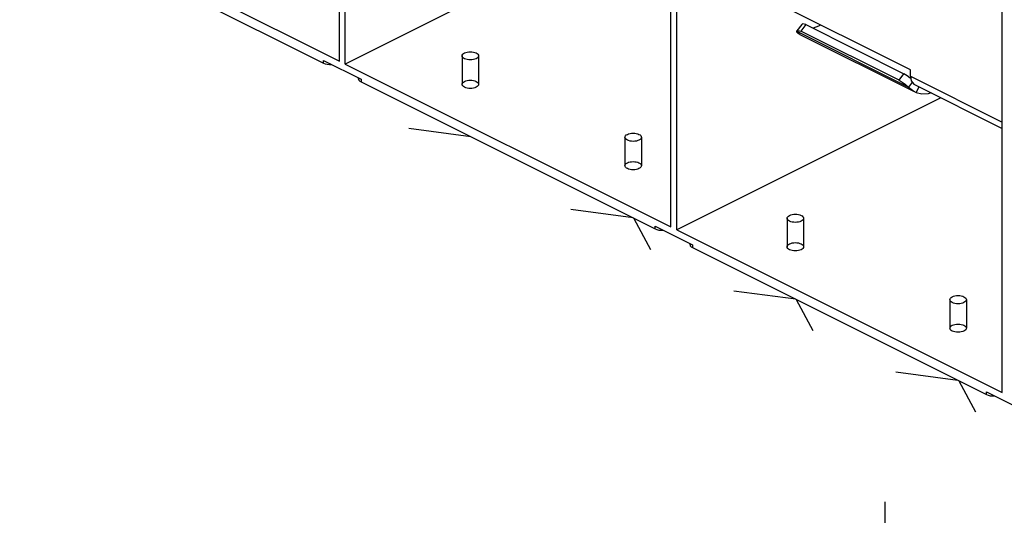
# Paper-space layout '005_EXP_CORICANT_PE_DRAWING_3_1' of a CAD drawing. Header units: millimetres. Extents: x 6 to 413, y 7 to 290.
# Tile 200 of 228: x 201.11 to 206.49, y 161.57 to 164.28. Entities that reach past the tile are written whole.
import ezdxf

# ---------------------------------------------------------------- set-up
doc = ezdxf.new("R2010")
doc.units = ezdxf.units.MM
doc.header["$LTSCALE"] = 23.1
doc.linetypes.add('DASHED', pattern=[0.2, 0.1, -0.1])
doc.layers.get('0').update_dxf_attribs({"linetype": 'CONTINUOUS'})
for name, color, linetype in [('000_OFFSET-LINES', 7, 'CONTINUOUS'), ('115100000133A_LED_1R_SMD_BL332', 7, 'CONTINUOUS'), ('115100000133A_LED_1R_SMD_BL333', 7, 'CONTINUOUS'), ('115100000133A_LED_1R_SMD_BL334', 7, 'CONTINUOUS'), ('115100000133A_LED_1R_SMD_BL335', 7, 'CONTINUOUS'), ('2X6_SFP28_119A00000356A_BL275', 7, 'CONTINUOUS')]:
    doc.layers.add(name, color=color, linetype=linetype)

# ---------------------------------------------------------------- blocks, each defined once
blk = doc.blocks.new('2X6_SFP28_119A00000356A_BL275', base_point=(210.4941, 166.1565))
at = {"layer": '2X6_SFP28_119A00000356A_BL275', "color": 7, "linetype": 'Continuous'}
for p, q in [((202.8551, 164.0506), (202.8551, 167.8698)), ((202.887, 164.0347), (202.887, 167.8539)), ((204.6689, 163.1438), (204.6689, 166.963)), ((204.7008, 163.1279), (204.7008, 166.9471)), ((206.4827, 162.237), (206.4827, 166.0561)), ((201.1055, 164.9254), (202.8551, 164.0506)), ((201.1463, 164.8502), (202.7687, 164.039)), ((204.3323, 164.7574), (202.887, 164.0347)), ((205.98, 164.003), (205.2163, 164.3848)), ((205.3851, 164.2516), (205.3586, 164.2157)), ((205.4068, 164.2502), (205.3803, 164.2143)), ((205.4068, 164.2502), (205.944, 163.9816)), ((205.4764, 164.242), (205.4473, 164.2316)), ((205.3579, 164.2143), (205.3586, 164.2157)), ((205.3579, 164.2143), (205.9698, 163.9084)), ((205.3591, 164.2089), (205.3579, 164.2143)), ((205.3745, 164.1965), (205.9996, 163.884)), ((205.9176, 163.9457), (205.3803, 164.2143)), ((202.7687, 164.039), (202.7687, 164.0549)), ((202.7687, 164.0549), (202.9733, 163.9526)), ((202.7889, 164.0332), (202.8005, 164.0324)), ((202.8005, 164.039), (202.8005, 164.0324)), ((202.8005, 164.0324), (202.8136, 164.0324)), ((202.887, 164.0347), (204.6689, 163.1438)), ((205.9176, 163.9457), (205.944, 163.9816)), ((205.9612, 163.9707), (205.944, 163.9816)), ((205.98, 163.9687), (205.98, 164.003)), ((205.98, 163.9687), (206.4827, 163.7173)), ((202.9601, 163.9527), (202.9601, 163.9592)), ((202.9661, 163.9414), (202.9733, 163.9368)), ((202.9733, 163.9526), (202.9733, 163.9368)), ((202.9733, 163.9368), (204.5825, 163.1322)), ((205.9753, 163.9158), (205.9698, 163.9084)), ((205.9808, 163.923), (205.9753, 163.9158)), ((205.9861, 163.9302), (205.9808, 163.923)), ((205.988, 163.9327), (205.9861, 163.9302)), ((206.0022, 163.9225), (206.4827, 163.6823)), ((206.0109, 163.8783), (206.027, 163.91)), ((205.9983, 163.886), (206.0109, 163.8783)), ((206.0119, 163.8778), (206.0109, 163.8783)), ((206.1461, 163.8506), (204.7008, 163.1279)), ((204.5825, 163.1322), (204.5825, 163.148)), ((204.5825, 163.148), (204.7871, 163.0458)), ((204.6027, 163.1264), (204.6143, 163.1256)), ((204.6143, 163.1321), (204.6143, 163.1256)), ((204.6143, 163.1256), (204.6274, 163.1256)), ((204.7008, 163.1279), (206.4827, 162.237)), ((204.7739, 163.0458), (204.7739, 163.0524)), ((204.7871, 163.0458), (204.7871, 163.0299)), ((204.7799, 163.0346), (204.7871, 163.0299)), ((204.7871, 163.0299), (206.3963, 162.2254)), ((206.3963, 162.2254), (206.3963, 162.2412)), ((206.3963, 162.2412), (206.6009, 162.1389)), ((206.4165, 162.2195), (206.4281, 162.2188)), ((206.4281, 162.2253), (206.4281, 162.2188)), ((206.4281, 162.2188), (206.4412, 162.2188))]:
    blk.add_line(p, q, dxfattribs=at)
for points in [[(205.4068, 164.2502), (205.3984, 164.2529), (205.3916, 164.2539), (205.3868, 164.2531), (205.3851, 164.2516)], [(205.4884, 164.2488), (205.4838, 164.246), (205.4764, 164.242)], [(205.3586, 164.2157), (205.3604, 164.2171), (205.3652, 164.218), (205.372, 164.2169), (205.3803, 164.2143)], [(205.3745, 164.1965), (205.3647, 164.2027), (205.3591, 164.2089)], [(202.7687, 164.039), (202.778, 164.0355), (202.7889, 164.0332)], [(205.9824, 163.9553), (205.979, 163.9581), (205.9612, 163.9707)], [(205.98, 163.9687), (205.9847, 163.9425), (205.9977, 163.9253), (206.0022, 163.9226)], [(202.9601, 163.9527), (202.9616, 163.9468), (202.9661, 163.9414)], [(205.9176, 163.9457), (205.9347, 163.9348), (205.9524, 163.9222), (205.9698, 163.9084)], [(205.9698, 163.9084), (205.9844, 163.8963), (205.9983, 163.886)], [(206.093, 163.8771), (206.0763, 163.8712), (206.0417, 163.8692), (206.0119, 163.8778)], [(204.5825, 163.1322), (204.5918, 163.1286), (204.6027, 163.1264)], [(204.7739, 163.0458), (204.7754, 163.04), (204.7799, 163.0346)], [(206.3963, 162.2254), (206.4056, 162.2218), (206.4165, 162.2195)]]:
    blk.add_lwpolyline(points, dxfattribs=at)
blk = doc.blocks.new('115100000133A_LED_1R_SMD_BL332', base_point=(206.5616, 162.0184))
at = {"layer": '115100000133A_LED_1R_SMD_BL332', "color": 4, "linetype": 'Continuous'}
for p, q in [((206.24, 162.3035), (205.9003, 162.349)), ((207.132, 161.8575), (207.223, 161.6877))]:
    blk.add_line(p, q, dxfattribs=at)
blk = doc.blocks.new('115100000133A_LED_1R_SMD_BL333', base_point=(205.6745, 162.4619))
at = {"layer": '115100000133A_LED_1R_SMD_BL333', "color": 4, "linetype": 'Continuous'}
for p, q in [((205.3528, 162.7471), (205.0131, 162.7926)), ((206.2448, 162.3011), (206.3359, 162.1312))]:
    blk.add_line(p, q, dxfattribs=at)
blk = doc.blocks.new('115100000133A_LED_1R_SMD_BL334', base_point=(204.7835, 162.9074))
at = {"layer": '115100000133A_LED_1R_SMD_BL334', "color": 4, "linetype": 'Continuous'}
for p, q in [((204.4618, 163.1925), (204.1221, 163.238)), ((205.3538, 162.7466), (205.4449, 162.5767))]:
    blk.add_line(p, q, dxfattribs=at)
blk = doc.blocks.new('115100000133A_LED_1R_SMD_BL335', base_point=(203.8963, 163.3509))
at = {"layer": '115100000133A_LED_1R_SMD_BL335', "color": 4, "linetype": 'Continuous'}
for p, q in [((203.5747, 163.6361), (203.2349, 163.6816)), ((204.4667, 163.1901), (204.5577, 163.0203))]:
    blk.add_line(p, q, dxfattribs=at)

psp = doc.layouts.new('005_EXP_CORICANT_PE_DRAWING_3_1')

# ---------------------------------------------------------------- linework, layer by layer
at = {"color": 6, "linetype": 'Continuous'}
for p, q in [((203.5267, 164.0796), (203.5267, 163.9237)), ((203.6167, 164.0796), (203.6167, 163.9237)), ((204.4177, 163.6341), (204.4177, 163.4783)), ((204.5077, 163.6341), (204.5077, 163.4783)), ((205.3049, 163.1906), (205.3049, 163.0347)), ((205.3949, 163.1906), (205.3949, 163.0347)), ((206.1958, 162.7451), (206.1958, 162.5892)), ((206.2858, 162.7451), (206.2858, 162.5892))]:
    psp.add_line(p, q, dxfattribs=at)
at = {"color": 2, "linetype": 'Continuous'}
for points in [[(203.6035, 164.0637), (203.5967, 164.0609), (203.589, 164.0588), (203.5806, 164.0575), (203.5717, 164.0571), (203.563, 164.0575), (203.5546, 164.0588), (203.5468, 164.0609), (203.5399, 164.0637), (203.5343, 164.0671), (203.5302, 164.071), (203.5276, 164.0752), (203.5267, 164.0796), (203.5276, 164.084), (203.5301, 164.0882), (203.5342, 164.092), (203.5399, 164.0955)], [(203.5399, 164.0955), (203.5467, 164.0983), (203.5544, 164.1004), (203.5628, 164.1017), (203.5717, 164.1021), (203.5805, 164.1017), (203.5889, 164.1004), (203.5966, 164.0983), (203.6035, 164.0955), (203.6091, 164.0921), (203.6133, 164.0882), (203.6158, 164.084), (203.6167, 164.0796), (203.6159, 164.0752), (203.6133, 164.071), (203.6092, 164.0671), (203.6035, 164.0637)], [(203.6035, 163.9078), (203.5967, 163.905), (203.589, 163.9029), (203.5806, 163.9017), (203.5717, 163.9012), (203.563, 163.9016), (203.5546, 163.9029), (203.5468, 163.905), (203.5399, 163.9078), (203.5343, 163.9112), (203.5302, 163.9151), (203.5276, 163.9193), (203.5267, 163.9237), (203.5276, 163.9281), (203.5301, 163.9323), (203.5342, 163.9362), (203.5399, 163.9396)], [(203.5399, 163.9396), (203.5467, 163.9424), (203.5544, 163.9445), (203.5628, 163.9458), (203.5717, 163.9462), (203.5805, 163.9458), (203.5889, 163.9445), (203.5966, 163.9425), (203.6035, 163.9396), (203.6091, 163.9362), (203.6133, 163.9324), (203.6158, 163.9282), (203.6167, 163.9237), (203.6159, 163.9193), (203.6133, 163.9151), (203.6092, 163.9113), (203.6035, 163.9078)], [(204.4945, 163.6182), (204.4877, 163.6154), (204.48, 163.6134), (204.4716, 163.6121), (204.4627, 163.6116), (204.454, 163.6121), (204.4456, 163.6133), (204.4378, 163.6154), (204.4309, 163.6182), (204.4253, 163.6216), (204.4212, 163.6255), (204.4186, 163.6297), (204.4177, 163.6341), (204.4186, 163.6385), (204.4211, 163.6427), (204.4252, 163.6466), (204.4309, 163.65)], [(204.4309, 163.65), (204.4377, 163.6528), (204.4454, 163.6549), (204.4538, 163.6562), (204.4627, 163.6566), (204.4714, 163.6562), (204.4798, 163.6549), (204.4876, 163.6529), (204.4945, 163.65), (204.5001, 163.6467), (204.5042, 163.6428), (204.5068, 163.6386), (204.5077, 163.6341), (204.5068, 163.6298), (204.5043, 163.6256), (204.5002, 163.6217), (204.4945, 163.6182)], [(204.4945, 163.4623), (204.4877, 163.4596), (204.48, 163.4575), (204.4716, 163.4562), (204.4627, 163.4558), (204.454, 163.4562), (204.4456, 163.4574), (204.4378, 163.4595), (204.4309, 163.4623), (204.4253, 163.4657), (204.4212, 163.4696), (204.4186, 163.4738), (204.4177, 163.4783), (204.4186, 163.4826), (204.4211, 163.4868), (204.4252, 163.4907), (204.4309, 163.4942)], [(204.4309, 163.4942), (204.4377, 163.4969), (204.4454, 163.499), (204.4538, 163.5003), (204.4627, 163.5008), (204.4714, 163.5003), (204.4798, 163.4991), (204.4876, 163.497), (204.4945, 163.4942), (204.5001, 163.4908), (204.5042, 163.4869), (204.5068, 163.4827), (204.5077, 163.4783), (204.5068, 163.4739), (204.5043, 163.4697), (204.5002, 163.4658), (204.4945, 163.4623)], [(205.3817, 163.1747), (205.3749, 163.1719), (205.3672, 163.1698), (205.3588, 163.1685), (205.3499, 163.1681), (205.3411, 163.1685), (205.3327, 163.1698), (205.325, 163.1718), (205.318, 163.1747), (205.3125, 163.1781), (205.3083, 163.1819), (205.3058, 163.1861), (205.3049, 163.1906), (205.3057, 163.195), (205.3083, 163.1992), (205.3124, 163.203), (205.318, 163.2065)], [(205.318, 163.2065), (205.3248, 163.2093), (205.3326, 163.2114), (205.341, 163.2126), (205.3499, 163.2131), (205.3586, 163.2127), (205.367, 163.2114), (205.3748, 163.2093), (205.3817, 163.2065), (205.3873, 163.2031), (205.3914, 163.1992), (205.394, 163.195), (205.3949, 163.1906), (205.394, 163.1862), (205.3915, 163.182), (205.3873, 163.1781), (205.3817, 163.1747)], [(205.3817, 163.0188), (205.3749, 163.016), (205.3672, 163.0139), (205.3588, 163.0126), (205.3499, 163.0122), (205.3411, 163.0126), (205.3327, 163.0139), (205.325, 163.016), (205.318, 163.0188), (205.3125, 163.0222), (205.3083, 163.0261), (205.3058, 163.0303), (205.3049, 163.0347), (205.3057, 163.0391), (205.3083, 163.0433), (205.3124, 163.0471), (205.318, 163.0506)], [(205.318, 163.0506), (205.3248, 163.0534), (205.3326, 163.0555), (205.341, 163.0568), (205.3499, 163.0572), (205.3586, 163.0568), (205.367, 163.0555), (205.3748, 163.0534), (205.3817, 163.0506), (205.3873, 163.0472), (205.3914, 163.0433), (205.394, 163.0391), (205.3949, 163.0347), (205.394, 163.0303), (205.3915, 163.0261), (205.3873, 163.0222), (205.3817, 163.0188)], [(206.2727, 162.7292), (206.2659, 162.7264), (206.2581, 162.7243), (206.2497, 162.7231), (206.2409, 162.7226), (206.2321, 162.7231), (206.2237, 162.7243), (206.2159, 162.7264), (206.209, 162.7292), (206.2035, 162.7326), (206.1993, 162.7365), (206.1967, 162.7407), (206.1958, 162.7451), (206.1967, 162.7495), (206.1992, 162.7537), (206.2034, 162.7576), (206.209, 162.761)], [(206.209, 162.761), (206.2158, 162.7638), (206.2236, 162.7659), (206.232, 162.7672), (206.2408, 162.7676), (206.2496, 162.7672), (206.258, 162.7659), (206.2658, 162.7639), (206.2727, 162.761), (206.2782, 162.7576), (206.2824, 162.7538), (206.285, 162.7496), (206.2858, 162.7451), (206.285, 162.7408), (206.2825, 162.7365), (206.2783, 162.7327), (206.2727, 162.7292)], [(206.2727, 162.5733), (206.2659, 162.5705), (206.2581, 162.5685), (206.2497, 162.5672), (206.2409, 162.5667), (206.2321, 162.5672), (206.2237, 162.5684), (206.2159, 162.5705), (206.209, 162.5733), (206.2035, 162.5767), (206.1993, 162.5806), (206.1967, 162.5848), (206.1958, 162.5892), (206.1967, 162.5936), (206.1992, 162.5978), (206.2034, 162.6017), (206.209, 162.6051)], [(206.209, 162.6051), (206.2158, 162.6079), (206.2236, 162.61), (206.232, 162.6113), (206.2408, 162.6117), (206.2496, 162.6113), (206.258, 162.61), (206.2658, 162.608), (206.2727, 162.6051), (206.2782, 162.6018), (206.2824, 162.5979), (206.285, 162.5937), (206.2858, 162.5892), (206.285, 162.5849), (206.2825, 162.5807), (206.2783, 162.5768), (206.2727, 162.5733)]]:
    psp.add_lwpolyline(points, dxfattribs=at)
at = {"layer": '000_OFFSET-LINES', "color": 4, "linetype": 'DASHED'}
psp.add_line((205.841, 159.328), (205.841, 162.503), dxfattribs=at)

# ---------------------------------------------------------------- block references
at = {"layer": '115100000133A_LED_1R_SMD_BL332'}
psp.add_blockref('115100000133A_LED_1R_SMD_BL332', (206.5616, 162.0184), dxfattribs=at)
at = {"layer": '115100000133A_LED_1R_SMD_BL333'}
psp.add_blockref('115100000133A_LED_1R_SMD_BL333', (205.6745, 162.4619), dxfattribs=at)
at = {"layer": '115100000133A_LED_1R_SMD_BL334'}
psp.add_blockref('115100000133A_LED_1R_SMD_BL334', (204.7835, 162.9074), dxfattribs=at)
at = {"layer": '115100000133A_LED_1R_SMD_BL335'}
psp.add_blockref('115100000133A_LED_1R_SMD_BL335', (203.8963, 163.3509), dxfattribs=at)
at = {"layer": '2X6_SFP28_119A00000356A_BL275'}
psp.add_blockref('2X6_SFP28_119A00000356A_BL275', (210.4941, 166.1565), dxfattribs=at)

doc.saveas('drawing.dxf')
